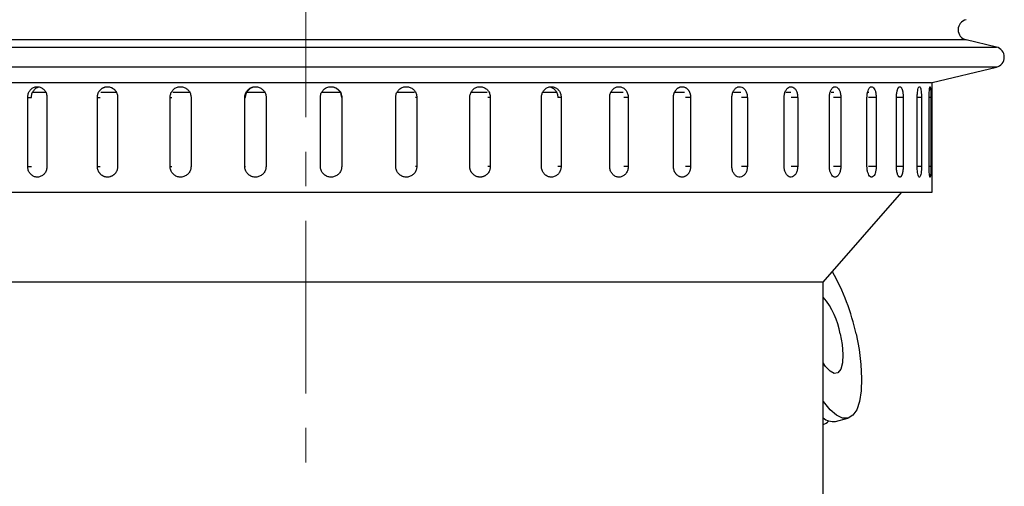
# Model space of a CAD drawing. Header units: inches. Extents: x 1.8 to 31.6, y 1.3 to 21.4.
# Tile 33 of 65: x 11.7 to 14.5, y 12.3 to 13.6. Entities that reach past the tile are written whole.
import ezdxf

# ---------------------------------------------------------------- set-up
doc = ezdxf.new("R2010")
doc.units = ezdxf.units.IN
doc.header["$MEASUREMENT"] = 0
doc.linetypes.add('CENTERX2', pattern=[0.8, 0.5, -0.1, 0.1, -0.1])

msp = doc.modelspace()

# ---------------------------------------------------------------- linework, layer by layer
at = {"color": 7, "linetype": 'CENTERX2', "lineweight": 18}
msp.add_line((12.5084, 6.9339), (12.5084, 16.0014), dxfattribs=at)
at = {"color": 7, "linetype": 'Continuous', "lineweight": 25}
for p, q in [((14.4223, 13.5579), (10.5944, 13.5579)), ((14.5101, 13.5371), (14.4223, 13.5579)), ((11.3991, 13.5371), (14.5101, 13.5371)), ((14.5101, 13.4787), (10.5066, 13.4787)), ((14.3239, 13.4346), (14.5101, 13.4787)), ((11.5033, 13.4342), (14.3221, 13.4342)), ((14.3239, 13.1162), (14.3239, 13.4346)), ((11.7023, 13.1912), (11.7023, 13.3912)), ((11.7023, 13.3912), (11.713, 13.3912)), ((11.7548, 13.405), (11.7149, 13.405)), ((11.7583, 13.3912), (11.7583, 13.1912)), ((11.9043, 13.1912), (11.9043, 13.3912)), ((11.9043, 13.3912), (11.9122, 13.3912)), ((11.9592, 13.405), (11.914, 13.405)), ((11.9631, 13.3912), (11.9631, 13.1912)), ((12.1151, 13.1912), (12.1151, 13.3912)), ((12.1151, 13.3912), (12.12, 13.3912)), ((12.1719, 13.405), (12.1228, 13.405)), ((12.1758, 13.3912), (12.1758, 13.1912)), ((12.3316, 13.1912), (12.3316, 13.3912)), ((12.3316, 13.3912), (12.3336, 13.3912)), ((12.3897, 13.405), (12.3369, 13.405)), ((12.3934, 13.3912), (12.3934, 13.1912)), ((12.5507, 13.1912), (12.5507, 13.3912)), ((12.6085, 13.405), (12.5545, 13.405)), ((12.6126, 13.3912), (12.6116, 13.3912)), ((12.6126, 13.3912), (12.6126, 13.1912)), ((12.7691, 13.1912), (12.7691, 13.3912)), ((12.8238, 13.405), (12.7733, 13.405)), ((12.8303, 13.3912), (12.8263, 13.3912)), ((12.8303, 13.3912), (12.8303, 13.1912)), ((12.9838, 13.1912), (12.9838, 13.3912)), ((13.0344, 13.405), (12.9876, 13.405)), ((13.0433, 13.3912), (13.0364, 13.3912)), ((13.0433, 13.3912), (13.0433, 13.1912)), ((13.1915, 13.1912), (13.1915, 13.3912)), ((13.2369, 13.405), (13.1952, 13.405)), ((13.2485, 13.3912), (13.2388, 13.3912)), ((13.2485, 13.3912), (13.2485, 13.1912)), ((13.3893, 13.1912), (13.3893, 13.3912)), ((13.4286, 13.405), (13.3925, 13.405)), ((13.443, 13.3912), (13.4305, 13.3912)), ((13.443, 13.3912), (13.443, 13.1912)), ((13.5742, 13.1912), (13.5742, 13.3912)), ((13.6063, 13.405), (13.578, 13.405)), ((13.6238, 13.3912), (13.6088, 13.3912)), ((13.6238, 13.3912), (13.6238, 13.1912)), ((13.7436, 13.1912), (13.7436, 13.3912)), ((13.7695, 13.405), (13.7482, 13.405)), ((13.7883, 13.3912), (13.7711, 13.3912)), ((13.7883, 13.3912), (13.7883, 13.1912)), ((13.895, 13.1912), (13.895, 13.3912)), ((13.9147, 13.405), (13.8999, 13.405)), ((13.9342, 13.3912), (13.9149, 13.3912)), ((13.9342, 13.3912), (13.9342, 13.1912)), ((14.0261, 13.1912), (14.0261, 13.3912)), ((14.0392, 13.405), (14.0313, 13.405)), ((14.0592, 13.3912), (14.0382, 13.3912)), ((14.0592, 13.3912), (14.0592, 13.1912)), ((14.1351, 13.1912), (14.1351, 13.3912)), ((14.1403, 13.405), (14.1379, 13.405)), ((14.1617, 13.3912), (14.1392, 13.3912)), ((14.1617, 13.3912), (14.1617, 13.1912)), ((14.2204, 13.1912), (14.2204, 13.3912)), ((14.24, 13.3912), (14.2204, 13.3912)), ((14.24, 13.3912), (14.24, 13.1912)), ((14.2807, 13.1912), (14.2807, 13.3912)), ((14.2931, 13.3912), (14.2807, 13.3912)), ((14.2931, 13.3912), (14.2931, 13.1912)), ((14.3152, 13.1912), (14.3152, 13.3912)), ((14.3202, 13.3912), (14.3152, 13.3912)), ((14.3202, 13.3912), (14.3202, 13.1912)), ((11.7023, 13.1912), (11.713, 13.1912)), ((11.9043, 13.1912), (11.9122, 13.1912)), ((12.1151, 13.1912), (12.12, 13.1912)), ((12.3316, 13.1912), (12.3336, 13.1912)), ((12.6126, 13.1912), (12.6116, 13.1912)), ((12.8303, 13.1912), (12.8263, 13.1912)), ((13.0433, 13.1912), (13.0364, 13.1912)), ((13.2485, 13.1912), (13.2388, 13.1912)), ((13.443, 13.1912), (13.4305, 13.1912)), ((13.6238, 13.1912), (13.6088, 13.1912)), ((13.7883, 13.1912), (13.7711, 13.1912)), ((13.9342, 13.1912), (13.9149, 13.1912)), ((14.0592, 13.1912), (14.0382, 13.1912)), ((14.1617, 13.1912), (14.1392, 13.1912)), ((14.24, 13.1912), (14.2204, 13.1912)), ((14.2931, 13.1912), (14.2807, 13.1912)), ((14.3202, 13.1912), (14.3152, 13.1912)), ((10.6929, 13.1162), (14.3239, 13.1162)), ((14.0084, 12.8562), (14.2364, 13.1162)), ((14.0084, 12.8562), (11.0084, 12.8562)), ((14.0084, 12.2312), (14.0084, 12.8562)), ((14.0437, 12.4526), (14.0797, 12.4618))]:
    msp.add_line(p, q, dxfattribs=at)
at = {"color": 7, "linetype": 'Continuous', "lineweight": 25, "flags": 128}
for points in [[(14.1034, 12.7059), (14.1121, 12.6609), (14.1176, 12.6174), (14.1196, 12.5769), (14.1182, 12.5408), (14.1134, 12.5104), (14.1052, 12.4866), (14.0941, 12.4703), (14.0803, 12.462), (14.0644, 12.462), (14.0469, 12.4703), (14.0284, 12.4866), (14.0095, 12.5104), (14.0084, 12.512)], [(14.0576, 12.7059), (14.0631, 12.6749), (14.0652, 12.6462), (14.0638, 12.622), (14.0589, 12.6039), (14.0509, 12.5935), (14.0404, 12.5913), (14.0282, 12.5977), (14.0151, 12.6121), (14.0084, 12.6224)]]:
    msp.add_lwpolyline(points, dxfattribs=at)
at = {"color": 7, "linetype": 'Continuous', "lineweight": 25}
for centre, radius, start, end in [((14.4292, 13.5871), 0.03, 103.3212, 256.6788), ((14.5031, 13.5079), 0.03, 283.3212, 76.6788), ((13.4981, 12.5788), 0.6185, 11.8555, 29.8121), ((13.8422, 12.6708), 0.2183, 9.2615, 40.4282), ((13.9989, 12.4751), 0.0329, 285.68, 320.3143), ((14.038, 12.4988), 0.0466, 230.4378, 277.079)]:
    msp.add_arc(centre, radius, start, end, dxfattribs=at)
for points, knots in [([(11.7023, 13.3912), (11.7026, 13.3947), (11.7033, 13.4017), (11.708, 13.411), (11.7151, 13.418), (11.724, 13.422), (11.7335, 13.4226), (11.7427, 13.4196), (11.7506, 13.4134), (11.7561, 13.4048), (11.7582, 13.3969), (11.7583, 13.3923), (11.7583, 13.3912)], [0, 0, 0, 0, 0.107362, 0.214723, 0.322094, 0.429472, 0.536839, 0.644195, 0.751556, 0.858932, 0.966307, 1, 1, 1, 1]), ([(11.713, 13.3912), (11.7134, 13.3947), (11.714, 13.4017), (11.7188, 13.411), (11.7259, 13.4178), (11.7318, 13.4213), (11.735, 13.4215), (11.7351, 13.4215)], [0, 0, 0, 0, 0.247922, 0.495843, 0.743787, 0.991747, 1, 1, 1, 1]), ([(11.9043, 13.3912), (11.9043, 13.3921), (11.9044, 13.3938), (11.9047, 13.3964), (11.9052, 13.3989), (11.9059, 13.4015), (11.9071, 13.4047), (11.9087, 13.4078), (11.9107, 13.4106), (11.9128, 13.4132), (11.9153, 13.4155), (11.918, 13.4175), (11.9201, 13.4188), (11.9224, 13.4199), (11.9247, 13.4208), (11.9271, 13.4215), (11.9304, 13.4221), (11.9337, 13.4223), (11.937, 13.4221), (11.9403, 13.4215), (11.9435, 13.4205), (11.9465, 13.4191), (11.9494, 13.4175), (11.9521, 13.4154), (11.9546, 13.4131), (11.9562, 13.4111), (11.9577, 13.4091), (11.9591, 13.4069), (11.9603, 13.4045), (11.9612, 13.4021), (11.962, 13.3997), (11.9626, 13.3971), (11.963, 13.3943), (11.9631, 13.3923), (11.9631, 13.3912)], [0, 0, 0, 0, 0.026375, 0.052933, 0.080068, 0.107403, 0.133778, 0.187424, 0.214759, 0.241136, 0.294786, 0.322124, 0.348503, 0.375064, 0.402204, 0.429543, 0.455919, 0.509568, 0.536904, 0.563278, 0.616921, 0.644254, 0.670629, 0.724275, 0.75161, 0.777988, 0.804549, 0.831688, 0.859027, 0.885405, 0.911966, 0.939105, 0.966444, 1, 1, 1, 1]), ([(12.1151, 13.3912), (12.1154, 13.3947), (12.1161, 13.4017), (12.1213, 13.411), (12.129, 13.418), (12.1386, 13.422), (12.149, 13.4226), (12.1589, 13.4196), (12.1674, 13.4134), (12.1734, 13.4048), (12.1756, 13.3969), (12.1758, 13.3923), (12.1758, 13.3912)], [0, 0, 0, 0, 0.107362, 0.214723, 0.322094, 0.429472, 0.536839, 0.644195, 0.751556, 0.858932, 0.966307, 1, 1, 1, 1]), ([(12.3316, 13.3912), (12.3319, 13.3947), (12.3326, 13.4017), (12.3379, 13.411), (12.3457, 13.418), (12.3555, 13.422), (12.3661, 13.4226), (12.3762, 13.4196), (12.3848, 13.4134), (12.3909, 13.4048), (12.3932, 13.3969), (12.3933, 13.3923), (12.3934, 13.3912)], [0, 0, 0, 0, 0.107362, 0.214723, 0.322094, 0.429472, 0.536839, 0.644195, 0.751556, 0.858932, 0.966307, 1, 1, 1, 1]), ([(12.3336, 13.3912), (12.3339, 13.3947), (12.3346, 13.4017), (12.3399, 13.411), (12.3478, 13.4179), (12.3564, 13.4219), (12.3622, 13.4218), (12.3645, 13.4218)], [0, 0, 0, 0, 0.214723, 0.429445, 0.644188, 0.858943, 1, 1, 1, 1]), ([(12.5507, 13.3912), (12.551, 13.3947), (12.5517, 13.4017), (12.557, 13.411), (12.5649, 13.418), (12.5747, 13.422), (12.5853, 13.4226), (12.5955, 13.4196), (12.6041, 13.4134), (12.6101, 13.4048), (12.6124, 13.3969), (12.6126, 13.3923), (12.6126, 13.3912)], [0, 0, 0, 0, 0.107362, 0.214723, 0.322094, 0.429472, 0.536839, 0.644195, 0.751556, 0.858932, 0.966307, 1, 1, 1, 1]), ([(12.5806, 13.4218), (12.5818, 13.4219), (12.5865, 13.4224), (12.5945, 13.4195), (12.6031, 13.4135), (12.6091, 13.4048), (12.6114, 13.3969), (12.6116, 13.3923), (12.6116, 13.3912)], [0, 0, 0, 0, 0.073677, 0.288387, 0.50311, 0.717861, 0.932612, 1, 1, 1, 1]), ([(12.7691, 13.3912), (12.7695, 13.3947), (12.7701, 13.4017), (12.7754, 13.411), (12.7832, 13.418), (12.7929, 13.422), (12.8034, 13.4226), (12.8134, 13.4196), (12.8219, 13.4134), (12.8279, 13.4048), (12.8301, 13.3969), (12.8303, 13.3923), (12.8303, 13.3912)], [0, 0, 0, 0, 0.1073618, 0.2147232, 0.3220944, 0.429472, 0.536839, 0.6441948, 0.7515565, 0.8589318, 0.9663073, 1, 1, 1, 1]), ([(12.9838, 13.3912), (12.9839, 13.3929), (12.984, 13.3964), (12.9853, 13.4015), (12.9874, 13.4063), (12.9902, 13.4106), (12.9937, 13.4145), (12.9977, 13.4176), (13.0022, 13.42), (13.007, 13.4216), (13.012, 13.4223), (13.017, 13.4222), (13.022, 13.4211), (13.0267, 13.4192), (13.031, 13.4165), (13.0348, 13.4132), (13.0381, 13.4091), (13.0406, 13.4046), (13.0423, 13.3997), (13.0432, 13.3952), (13.0433, 13.3923), (13.0433, 13.3912)], [0, 0, 0, 0, 0.05292, 0.107375, 0.160295, 0.214749, 0.267674, 0.322133, 0.375061, 0.429523, 0.482446, 0.536903, 0.58982, 0.644272, 0.697192, 0.751646, 0.804573, 0.859035, 0.911961, 0.966423, 1, 1, 1, 1]), ([(13.1915, 13.3912), (13.1918, 13.3947), (13.1925, 13.4017), (13.1974, 13.411), (13.2047, 13.418), (13.2138, 13.422), (13.2235, 13.4226), (13.2328, 13.4196), (13.2407, 13.4134), (13.2463, 13.4048), (13.2484, 13.3969), (13.2485, 13.3923), (13.2485, 13.3912)], [0, 0, 0, 0, 0.107362, 0.214723, 0.322094, 0.429472, 0.536839, 0.644195, 0.751556, 0.858932, 0.966307, 1, 1, 1, 1]), ([(13.2151, 13.4215), (13.2178, 13.4209), (13.2235, 13.4195), (13.2309, 13.4134), (13.2365, 13.4048), (13.2386, 13.3969), (13.2387, 13.3923), (13.2387, 13.3912)], [0, 0, 0, 0, 0.201636, 0.442535, 0.683466, 0.924397, 1, 1, 1, 1]), ([(13.3893, 13.3912), (13.3894, 13.3929), (13.3895, 13.3964), (13.3907, 13.4015), (13.3926, 13.4063), (13.3951, 13.4106), (13.3982, 13.4145), (13.4019, 13.4176), (13.406, 13.42), (13.4103, 13.4216), (13.4148, 13.4223), (13.4193, 13.4222), (13.4238, 13.4211), (13.428, 13.4192), (13.4319, 13.4165), (13.4353, 13.4132), (13.4382, 13.4091), (13.4405, 13.4046), (13.4421, 13.3997), (13.4428, 13.3957), (13.443, 13.3929), (13.443, 13.3918), (13.443, 13.3912)], [0, 0, 0, 0, 0.052919, 0.107373, 0.160293, 0.214746, 0.26767, 0.322129, 0.375056, 0.429518, 0.48244, 0.536897, 0.589814, 0.644264, 0.697184, 0.751638, 0.804564, 0.859025, 0.91195, 0.966412, 0.983183, 1, 1, 1, 1]), ([(13.5742, 13.3912), (13.5742, 13.3921), (13.5743, 13.3938), (13.5745, 13.3964), (13.575, 13.3989), (13.5756, 13.4015), (13.5766, 13.4047), (13.578, 13.4078), (13.5797, 13.4106), (13.5815, 13.4132), (13.5836, 13.4155), (13.5859, 13.4175), (13.5877, 13.4188), (13.5896, 13.4199), (13.5916, 13.4208), (13.5937, 13.4215), (13.5964, 13.4221), (13.5992, 13.4223), (13.602, 13.4221), (13.6047, 13.4215), (13.6074, 13.4205), (13.61, 13.4191), (13.6124, 13.4175), (13.6147, 13.4154), (13.6167, 13.4131), (13.6181, 13.4111), (13.6193, 13.4091), (13.6205, 13.4069), (13.6214, 13.4045), (13.6222, 13.4021), (13.6229, 13.3997), (13.6233, 13.3971), (13.6237, 13.3943), (13.6237, 13.3923), (13.6238, 13.3912)], [0, 0, 0, 0, 0.026375, 0.052933, 0.080068, 0.107403, 0.133778, 0.187424, 0.214759, 0.241136, 0.294786, 0.322124, 0.348503, 0.375064, 0.402204, 0.429543, 0.455919, 0.509568, 0.536904, 0.563278, 0.616921, 0.644254, 0.670629, 0.724275, 0.75161, 0.777988, 0.804549, 0.831688, 0.859027, 0.885405, 0.911966, 0.939105, 0.966444, 1, 1, 1, 1]), ([(13.7436, 13.3912), (13.7438, 13.3947), (13.7443, 13.4017), (13.7483, 13.411), (13.754, 13.418), (13.7611, 13.422), (13.7688, 13.4226), (13.7761, 13.4196), (13.7822, 13.4134), (13.7865, 13.4048), (13.7882, 13.3969), (13.7883, 13.3923), (13.7883, 13.3912)], [0, 0, 0, 0, 0.1073618, 0.2147232, 0.3220944, 0.429472, 0.536839, 0.6441948, 0.7515565, 0.8589318, 0.9663073, 1, 1, 1, 1]), ([(13.895, 13.3912), (13.8952, 13.3947), (13.8956, 13.4017), (13.8991, 13.411), (13.9041, 13.418), (13.9104, 13.422), (13.9171, 13.4226), (13.9235, 13.4196), (13.9289, 13.4134), (13.9326, 13.4048), (13.934, 13.3969), (13.9341, 13.3923), (13.9342, 13.3912)], [0, 0, 0, 0, 0.107362, 0.214723, 0.322094, 0.429472, 0.536839, 0.644195, 0.751556, 0.858932, 0.966307, 1, 1, 1, 1]), ([(14.0261, 13.3912), (14.0263, 13.3947), (14.0267, 13.4017), (14.0296, 13.411), (14.0339, 13.418), (14.0392, 13.422), (14.0449, 13.4226), (14.0502, 13.4196), (14.0548, 13.4134), (14.0579, 13.4048), (14.0591, 13.3969), (14.0592, 13.3923), (14.0592, 13.3912)], [0, 0, 0, 0, 0.107362, 0.214723, 0.322094, 0.429472, 0.536839, 0.644195, 0.751556, 0.858932, 0.966307, 1, 1, 1, 1]), ([(14.1351, 13.3912), (14.1353, 13.3947), (14.1356, 13.4017), (14.1379, 13.411), (14.1414, 13.418), (14.1457, 13.422), (14.1502, 13.4226), (14.1545, 13.4196), (14.1581, 13.4134), (14.1607, 13.4048), (14.1616, 13.3969), (14.1617, 13.3923), (14.1617, 13.3912)], [0, 0, 0, 0, 0.107362, 0.214723, 0.322094, 0.429472, 0.536839, 0.644195, 0.751556, 0.858932, 0.966307, 1, 1, 1, 1]), ([(14.2204, 13.3912), (14.2204, 13.3921), (14.2204, 13.3938), (14.2205, 13.3964), (14.2207, 13.3989), (14.221, 13.4015), (14.2214, 13.4047), (14.222, 13.4078), (14.2226, 13.4106), (14.2234, 13.4132), (14.2243, 13.4155), (14.2252, 13.4175), (14.2259, 13.4188), (14.2267, 13.4199), (14.2275, 13.4208), (14.2283, 13.4215), (14.2294, 13.4221), (14.2305, 13.4223), (14.2316, 13.4221), (14.2327, 13.4215), (14.2337, 13.4205), (14.2347, 13.4191), (14.2357, 13.4175), (14.2365, 13.4154), (14.2373, 13.4131), (14.2379, 13.4111), (14.2383, 13.4091), (14.2388, 13.4069), (14.2391, 13.4045), (14.2395, 13.4021), (14.2397, 13.3997), (14.2399, 13.3971), (14.24, 13.3943), (14.24, 13.3923), (14.24, 13.3912)], [0, 0, 0, 0, 0.026375, 0.052933, 0.080068, 0.107403, 0.133778, 0.187424, 0.214759, 0.241136, 0.294786, 0.322124, 0.348503, 0.375064, 0.402204, 0.429543, 0.455919, 0.509568, 0.536904, 0.563278, 0.616921, 0.644254, 0.670629, 0.724275, 0.75161, 0.777988, 0.804549, 0.831688, 0.859027, 0.885405, 0.911966, 0.939105, 0.966444, 1, 1, 1, 1]), ([(14.2807, 13.3912), (14.2808, 13.3947), (14.281, 13.4017), (14.2821, 13.411), (14.2838, 13.418), (14.2858, 13.422), (14.2879, 13.4226), (14.2899, 13.4196), (14.2916, 13.4134), (14.2927, 13.4048), (14.2931, 13.3969), (14.2931, 13.3923), (14.2931, 13.3912)], [0, 0, 0, 0, 0.107362, 0.214723, 0.322094, 0.429472, 0.536839, 0.644195, 0.751556, 0.858932, 0.966307, 1, 1, 1, 1]), ([(14.3152, 13.3912), (14.3153, 13.3947), (14.3153, 13.4017), (14.3158, 13.411), (14.3166, 13.418), (14.3174, 13.422), (14.3183, 13.4226), (14.319, 13.4196), (14.3196, 13.4134), (14.32, 13.4048), (14.3202, 13.3969), (14.3202, 13.3923), (14.3202, 13.3912)], [0, 0, 0, 0, 0.1073618, 0.2147232, 0.3220944, 0.429472, 0.536839, 0.6441948, 0.7515565, 0.8589318, 0.9663073, 1, 1, 1, 1]), ([(11.7583, 13.1912), (11.758, 13.1877), (11.7574, 13.1808), (11.7525, 13.1715), (11.7454, 13.1644), (11.7365, 13.1604), (11.7269, 13.1598), (11.7177, 13.1628), (11.71, 13.169), (11.7045, 13.1777), (11.7025, 13.1856), (11.7024, 13.1901), (11.7023, 13.1912)], [0, 0, 0, 0, 0.107362, 0.214723, 0.322094, 0.429472, 0.536839, 0.644195, 0.751556, 0.858932, 0.966307, 1, 1, 1, 1]), ([(11.9631, 13.1912), (11.9631, 13.1904), (11.963, 13.1886), (11.9627, 13.1861), (11.9622, 13.1835), (11.9612, 13.1801), (11.9599, 13.177), (11.9581, 13.174), (11.9562, 13.1712), (11.9539, 13.1686), (11.9513, 13.1664), (11.9493, 13.1649), (11.9471, 13.1636), (11.9449, 13.1625), (11.9425, 13.1616), (11.9393, 13.1607), (11.936, 13.1602), (11.9327, 13.1602), (11.9294, 13.1605), (11.9262, 13.1611), (11.923, 13.1623), (11.92, 13.1636), (11.9172, 13.1654), (11.9146, 13.1676), (11.9128, 13.1694), (11.9111, 13.1713), (11.9096, 13.1734), (11.9083, 13.1756), (11.9071, 13.1779), (11.9061, 13.1803), (11.9054, 13.1828), (11.9048, 13.1853), (11.9044, 13.1882), (11.9043, 13.1901), (11.9043, 13.1912)], [0, 0, 0, 0, 0.026375, 0.052932, 0.080068, 0.107403, 0.160482, 0.187424, 0.214759, 0.267843, 0.294787, 0.322124, 0.348503, 0.375065, 0.402204, 0.429543, 0.482625, 0.509568, 0.536905, 0.589981, 0.616922, 0.644255, 0.697335, 0.724277, 0.751611, 0.777989, 0.804551, 0.831689, 0.859028, 0.885406, 0.911967, 0.939106, 0.966444, 1, 1, 1, 1]), ([(12.1758, 13.1912), (12.1755, 13.1877), (12.1748, 13.1808), (12.1695, 13.1715), (12.1618, 13.1644), (12.1522, 13.1604), (12.1418, 13.1598), (12.1318, 13.1628), (12.1234, 13.169), (12.1175, 13.1777), (12.1152, 13.1856), (12.1151, 13.1901), (12.1151, 13.1912)], [0, 0, 0, 0, 0.1073618, 0.2147232, 0.3220944, 0.429472, 0.536839, 0.6441948, 0.7515565, 0.8589318, 0.9663073, 1, 1, 1, 1]), ([(12.3934, 13.1912), (12.393, 13.1877), (12.3923, 13.1808), (12.387, 13.1715), (12.3792, 13.1644), (12.3694, 13.1604), (12.3588, 13.1598), (12.3487, 13.1628), (12.3401, 13.169), (12.334, 13.1777), (12.3318, 13.1856), (12.3316, 13.1901), (12.3316, 13.1912)], [0, 0, 0, 0, 0.107362, 0.214723, 0.322094, 0.429472, 0.536839, 0.644195, 0.751556, 0.858932, 0.966307, 1, 1, 1, 1]), ([(12.6126, 13.1912), (12.6123, 13.1877), (12.6116, 13.1808), (12.6062, 13.1715), (12.5984, 13.1644), (12.5886, 13.1604), (12.578, 13.1598), (12.5678, 13.1628), (12.5592, 13.169), (12.5531, 13.1777), (12.5508, 13.1856), (12.5507, 13.1901), (12.5507, 13.1912)], [0, 0, 0, 0, 0.1073618, 0.2147232, 0.3220944, 0.429472, 0.536839, 0.6441948, 0.7515565, 0.8589318, 0.9663073, 1, 1, 1, 1]), ([(12.8303, 13.1912), (12.83, 13.1877), (12.8293, 13.1808), (12.824, 13.1715), (12.8163, 13.1644), (12.8066, 13.1604), (12.7962, 13.1598), (12.7861, 13.1628), (12.7776, 13.169), (12.7716, 13.1777), (12.7693, 13.1856), (12.7692, 13.1901), (12.7691, 13.1912)], [0, 0, 0, 0, 0.107362, 0.214723, 0.322094, 0.429472, 0.536839, 0.644195, 0.751556, 0.858932, 0.966307, 1, 1, 1, 1]), ([(13.0433, 13.1912), (13.0433, 13.1904), (13.0433, 13.1886), (13.043, 13.1861), (13.0424, 13.1835), (13.0417, 13.181), (13.0405, 13.1777), (13.0389, 13.1747), (13.0369, 13.1719), (13.0347, 13.1692), (13.0322, 13.1669), (13.0294, 13.1649), (13.0273, 13.1636), (13.025, 13.1625), (13.0226, 13.1616), (13.0202, 13.1609), (13.0169, 13.1603), (13.0136, 13.1601), (13.0102, 13.1604), (13.0069, 13.1609), (13.0037, 13.1619), (13.0006, 13.1633), (12.9976, 13.165), (12.9949, 13.167), (12.9924, 13.1694), (12.9907, 13.1713), (12.9892, 13.1734), (12.9878, 13.1756), (12.9866, 13.1779), (12.9857, 13.1803), (12.9849, 13.1828), (12.9843, 13.1853), (12.9839, 13.1882), (12.9838, 13.1901), (12.9838, 13.1912)], [0, 0, 0, 0, 0.026375, 0.052933, 0.080068, 0.107403, 0.133778, 0.187424, 0.214759, 0.241136, 0.294786, 0.322124, 0.348503, 0.375064, 0.402204, 0.429543, 0.455919, 0.509568, 0.536904, 0.563278, 0.616921, 0.644254, 0.670629, 0.724275, 0.75161, 0.777988, 0.804549, 0.831688, 0.859027, 0.885405, 0.911966, 0.939105, 0.966444, 1, 1, 1, 1]), ([(13.2485, 13.1912), (13.2482, 13.1877), (13.2476, 13.1808), (13.2427, 13.1715), (13.2355, 13.1644), (13.2265, 13.1604), (13.2168, 13.1598), (13.2074, 13.1628), (13.1994, 13.169), (13.1938, 13.1777), (13.1917, 13.1856), (13.1915, 13.1901), (13.1915, 13.1912)], [0, 0, 0, 0, 0.107362, 0.214723, 0.322094, 0.429472, 0.536839, 0.644195, 0.751556, 0.858932, 0.966307, 1, 1, 1, 1]), ([(13.443, 13.1912), (13.4429, 13.1895), (13.4428, 13.186), (13.4416, 13.181), (13.4398, 13.1761), (13.4373, 13.1718), (13.4342, 13.168), (13.4306, 13.1648), (13.4265, 13.1624), (13.4222, 13.1608), (13.4177, 13.1601), (13.4132, 13.1603), (13.4087, 13.1613), (13.4045, 13.1632), (13.4005, 13.1659), (13.3971, 13.1693), (13.3941, 13.1733), (13.3918, 13.1778), (13.3902, 13.1828), (13.3895, 13.1867), (13.3893, 13.1896), (13.3893, 13.1907), (13.3893, 13.1912)], [0, 0, 0, 0, 0.052919, 0.107373, 0.160293, 0.214746, 0.26767, 0.322129, 0.375056, 0.429518, 0.48244, 0.536897, 0.589814, 0.644264, 0.697184, 0.751638, 0.804564, 0.859025, 0.91195, 0.966412, 0.983183, 1, 1, 1, 1]), ([(13.6238, 13.1912), (13.6238, 13.1904), (13.6237, 13.1886), (13.6235, 13.1861), (13.623, 13.1835), (13.6222, 13.1801), (13.6211, 13.177), (13.6197, 13.174), (13.618, 13.1712), (13.6161, 13.1686), (13.614, 13.1664), (13.6123, 13.1649), (13.6105, 13.1636), (13.6086, 13.1625), (13.6066, 13.1616), (13.6039, 13.1607), (13.6012, 13.1602), (13.5984, 13.1602), (13.5956, 13.1605), (13.5929, 13.1611), (13.5902, 13.1623), (13.5876, 13.1636), (13.5852, 13.1654), (13.583, 13.1676), (13.5814, 13.1694), (13.58, 13.1713), (13.5788, 13.1734), (13.5776, 13.1756), (13.5763, 13.1787), (13.5753, 13.1819), (13.5746, 13.1853), (13.5744, 13.1876), (13.5742, 13.1896), (13.5742, 13.1907), (13.5742, 13.1912)], [0, 0, 0, 0, 0.026376, 0.052934, 0.08007, 0.107406, 0.160487, 0.18743, 0.214766, 0.267852, 0.294797, 0.322135, 0.348515, 0.375077, 0.402218, 0.429558, 0.482641, 0.509586, 0.536923, 0.590001, 0.616943, 0.644277, 0.697358, 0.724301, 0.751637, 0.778016, 0.804578, 0.831718, 0.859057, 0.911952, 0.939092, 0.966431, 0.983192, 1, 1, 1, 1]), ([(13.7883, 13.1912), (13.7881, 13.1877), (13.7876, 13.1808), (13.7838, 13.1715), (13.7782, 13.1644), (13.7711, 13.1604), (13.7635, 13.1598), (13.7561, 13.1628), (13.7498, 13.169), (13.7454, 13.1777), (13.7437, 13.1856), (13.7436, 13.1901), (13.7436, 13.1912)], [0, 0, 0, 0, 0.107362, 0.214723, 0.322094, 0.429472, 0.536839, 0.644195, 0.751556, 0.858932, 0.966307, 1, 1, 1, 1]), ([(13.9342, 13.1912), (13.9339, 13.1877), (13.9335, 13.1808), (13.9302, 13.1715), (13.9253, 13.1644), (13.9191, 13.1604), (13.9125, 13.1598), (13.906, 13.1628), (13.9005, 13.169), (13.8966, 13.1777), (13.8951, 13.1856), (13.895, 13.1901), (13.895, 13.1912)], [0, 0, 0, 0, 0.107362, 0.214723, 0.322094, 0.429472, 0.536839, 0.644195, 0.751556, 0.858932, 0.966307, 1, 1, 1, 1]), ([(14.0592, 13.1912), (14.0591, 13.1877), (14.0587, 13.1808), (14.0559, 13.1715), (14.0518, 13.1644), (14.0466, 13.1604), (14.0409, 13.1598), (14.0355, 13.1628), (14.0308, 13.169), (14.0275, 13.1777), (14.0262, 13.1856), (14.0261, 13.1901), (14.0261, 13.1912)], [0, 0, 0, 0, 0.107362, 0.214723, 0.322094, 0.429472, 0.536839, 0.644195, 0.751556, 0.858932, 0.966307, 1, 1, 1, 1]), ([(14.1617, 13.1912), (14.1615, 13.1877), (14.1613, 13.1808), (14.1591, 13.1715), (14.1558, 13.1644), (14.1516, 13.1604), (14.1471, 13.1598), (14.1427, 13.1628), (14.1389, 13.169), (14.1362, 13.1777), (14.1352, 13.1856), (14.1351, 13.1901), (14.1351, 13.1912)], [0, 0, 0, 0, 0.107362, 0.214723, 0.322094, 0.429472, 0.536839, 0.644195, 0.751556, 0.858932, 0.966307, 1, 1, 1, 1]), ([(14.24, 13.1912), (14.24, 13.1904), (14.24, 13.1886), (14.2399, 13.1861), (14.2398, 13.1835), (14.2395, 13.181), (14.2391, 13.1777), (14.2386, 13.1747), (14.238, 13.1719), (14.2373, 13.1692), (14.2365, 13.1669), (14.2356, 13.1649), (14.2349, 13.1636), (14.2342, 13.1625), (14.2334, 13.1616), (14.2326, 13.1609), (14.2316, 13.1603), (14.2305, 13.1601), (14.2293, 13.1604), (14.2282, 13.1609), (14.2272, 13.1619), (14.2261, 13.1633), (14.2251, 13.165), (14.2242, 13.167), (14.2234, 13.1694), (14.2228, 13.1713), (14.2223, 13.1734), (14.2218, 13.1756), (14.2214, 13.1779), (14.2211, 13.1803), (14.2208, 13.1828), (14.2206, 13.1853), (14.2204, 13.1882), (14.2204, 13.1901), (14.2204, 13.1912)], [0, 0, 0, 0, 0.026375, 0.052933, 0.080068, 0.107403, 0.133778, 0.187424, 0.214759, 0.241136, 0.294786, 0.322124, 0.348503, 0.375064, 0.402204, 0.429543, 0.455919, 0.509568, 0.536904, 0.563278, 0.616921, 0.644254, 0.670629, 0.724275, 0.75161, 0.777988, 0.804549, 0.831688, 0.859027, 0.885405, 0.911966, 0.939105, 0.966444, 1, 1, 1, 1]), ([(14.2931, 13.1912), (14.2931, 13.1877), (14.2929, 13.1808), (14.292, 13.1715), (14.2905, 13.1644), (14.2886, 13.1604), (14.2865, 13.1598), (14.2844, 13.1628), (14.2826, 13.169), (14.2813, 13.1777), (14.2808, 13.1856), (14.2807, 13.1901), (14.2807, 13.1912)], [0, 0, 0, 0, 0.107362, 0.214723, 0.322094, 0.429472, 0.536839, 0.644195, 0.751556, 0.858932, 0.966307, 1, 1, 1, 1]), ([(14.3202, 13.1912), (14.3202, 13.1877), (14.3201, 13.1808), (14.3198, 13.1715), (14.3193, 13.1644), (14.3185, 13.1604), (14.3177, 13.1598), (14.3168, 13.1628), (14.316, 13.169), (14.3155, 13.1777), (14.3152, 13.1856), (14.3152, 13.1901), (14.3152, 13.1912)], [0, 0, 0, 0, 0.107362, 0.214723, 0.322094, 0.429472, 0.536839, 0.644195, 0.751556, 0.858932, 0.966307, 1, 1, 1, 1])]:
    msp.add_open_spline(points, degree=3, knots=knots, dxfattribs=at)

doc.saveas('drawing.dxf')
